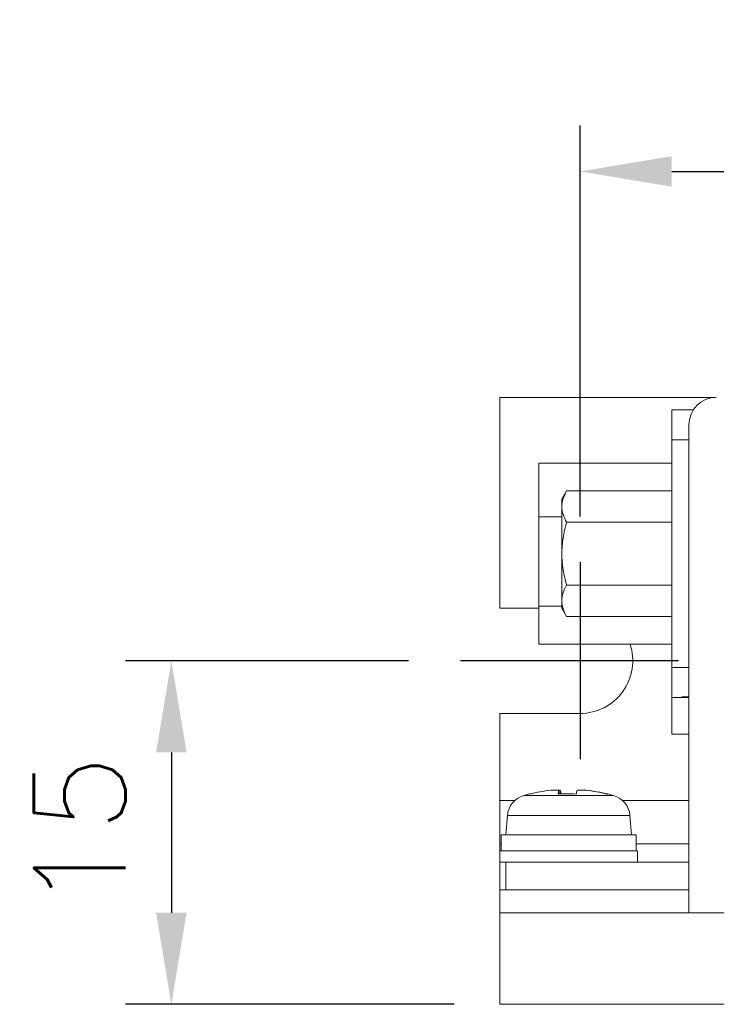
# Model space of a CAD drawing. Header units: millimetres. Extents: x 0 to 594, y 0 to 420.
# Tile 2 of 9: x 198 to 229, y 122 to 165. Entities that reach past the tile are written whole.
import ezdxf

# ---------------------------------------------------------------- set-up
doc = ezdxf.new("R2010")
doc.units = ezdxf.units.MM
doc.header["$PDSIZE"] = -1
doc.linetypes.add('CENTER2', pattern=[28.575, 19.05, -3.175, 3.175, -3.175])
doc.styles.get("Standard").update_dxf_attribs({"font": 'txt.shx', "bigfont": 'whgtxt.shx'})
doc.dimstyles.new('ISO-25', dxfattribs={"dimtxt": 2.5, "dimasz": 2.5, "dimexe": 1.25, "dimexo": 0.625, "dimtad": 1, "dimtxsty": 'Standard', "dimcen": 2.5, "dimadec": 0, "dimazin": 0, "dimtfac": 1, "dimtmove": 0, "dimatfit": 3, "dimfxl": 0, "dimarcsym": 0})

# ---------------------------------------------------------------- blocks, each defined once
blk = doc.blocks.new('*D28')
at = {"color": 8, "lineweight": -2}
for p, q in [((222.616, 143.555), (222.616, 160.622)), ((349.616, 143.555), (349.616, 160.622)), ((226.616, 158.622), (345.616, 158.622))]:
    blk.add_line(p, q, dxfattribs=at)
at = {"color": 8}
for points in [[(226.616, 159.289), (226.616, 157.955), (222.616, 158.622)], [(345.616, 159.289), (345.616, 157.955), (349.616, 158.622)]]:
    blk.add_solid(points, dxfattribs=at)
at = {"layer": 'Defpoints', "color": 0}
for p in [(349.616, 158.622), (222.616, 141.555), (349.616, 141.555)]:
    blk.add_point(p, dxfattribs=at)
at = {"color": 3, "insert": (286.116, 162.622), "char_height": 4, "attachment_point": 5}
blk.add_mtext('\\A1;127', dxfattribs=at)
blk = doc.blocks.new('*D26')
at = {"color": 8, "lineweight": -2}
for p, q in [((215.116, 137.255), (202.761, 137.255)), ((204.761, 133.255), (204.761, 126.255)), ((217.116, 122.255), (202.761, 122.255))]:
    blk.add_line(p, q, dxfattribs=at)
at = {"color": 8}
for points in [[(204.094, 133.255), (205.427, 133.255), (204.761, 137.255)], [(204.094, 126.255), (205.427, 126.255), (204.761, 122.255)]]:
    blk.add_solid(points, dxfattribs=at)
at = {"layer": 'Defpoints', "color": 0}
for p in [(217.116, 137.255), (204.761, 122.255), (219.116, 122.255)]:
    blk.add_point(p, dxfattribs=at)
at = {"color": 3, "insert": (200.761, 129.755), "char_height": 4, "attachment_point": 5, "rotation": 90}
blk.add_mtext('\\A1;15', dxfattribs=at)

msp = doc.modelspace()

# ---------------------------------------------------------------- linework, layer by layer
at = {"color": 7, "linetype": 'Continuous', "lineweight": 15}
for p, q in [((219.1156, 148.7549), (219.1156, 139.5549)), ((219.1156, 148.7549), (228.5656, 148.7549)), ((226.6156, 148.2049), (227.5569, 148.2049)), ((226.6156, 146.9049), (226.6156, 148.2049)), ((227.3656, 126.2549), (227.3656, 147.5549)), ((226.6156, 136.9549), (226.6156, 146.9049)), ((226.6156, 145.8799), (220.8156, 145.8799)), ((220.8156, 145.8799), (220.8156, 143.5326)), ((222.0277, 144.6723), (221.8156, 144.3049)), ((226.6156, 144.6723), (222.0277, 144.6723)), ((221.8156, 143.9867), (221.8156, 144.3049)), ((221.8156, 141.9299), (221.8156, 143.9867)), ((220.8156, 143.5326), (220.8156, 139.6326)), ((226.6156, 143.3011), (222.0277, 143.3011)), ((221.8156, 139.8731), (221.8156, 141.9299)), ((226.6156, 140.5587), (222.0277, 140.5587)), ((221.8156, 139.8731), (221.8156, 139.5549)), ((220.8156, 139.5549), (219.1156, 139.5549)), ((220.8156, 139.6326), (220.8156, 137.9799)), ((221.8156, 139.5549), (222.0277, 139.1875)), ((222.0277, 139.1875), (226.6156, 139.1875)), ((226.6156, 137.9799), (220.8156, 137.9799)), ((226.6156, 136.9549), (226.6156, 135.6549)), ((226.6156, 135.6549), (227.3656, 135.6549)), ((226.6156, 135.6549), (226.6156, 134.0549)), ((227.0556, 135.6782), (227.3656, 135.6782)), ((227.0556, 135.6549), (227.0556, 135.6782)), ((222.6156, 134.9549), (219.1156, 134.9549)), ((219.1156, 134.9549), (219.1156, 131.1549)), ((226.6156, 134.0549), (227.3656, 134.0549)), ((221.3291, 131.6009), (221.6902, 131.6009)), ((221.7495, 131.6009), (221.6836, 131.6009)), ((221.6907, 131.436), (221.6902, 131.6009)), ((221.7495, 131.6009), (221.749, 131.436)), ((222.4816, 131.6009), (222.8715, 131.6009)), ((222.902, 131.6009), (222.8715, 131.6009)), ((219.1156, 131.1549), (219.7632, 131.1549)), ((219.1156, 129.2549), (219.1156, 131.1549)), ((224.468, 131.1549), (227.3656, 131.1549)), ((219.4397, 130.5021), (219.3656, 129.6549)), ((224.8656, 129.6549), (224.7914, 130.5021)), ((219.1656, 129.6549), (219.1656, 128.9549)), ((219.1656, 129.6549), (225.0656, 129.6549)), ((225.0656, 128.9549), (225.0656, 129.6549)), ((219.1156, 129.2549), (219.1656, 129.2549)), ((219.1156, 129.2549), (219.1156, 127.2549)), ((225.0656, 129.2549), (227.3656, 129.2549)), ((219.1156, 128.9549), (219.1156, 128.4549)), ((219.1156, 128.9549), (225.1154, 128.9549)), ((225.1156, 128.4549), (225.1156, 128.9549)), ((219.1156, 128.4549), (219.3656, 128.4549)), ((219.3656, 128.4549), (219.3656, 127.2549)), ((227.3656, 128.4549), (219.3656, 128.4549)), ((219.1156, 127.2549), (227.3656, 127.2549)), ((219.1156, 127.2549), (219.1156, 126.2549)), ((219.1156, 126.2549), (353.1156, 126.2549)), ((219.1156, 126.2549), (219.1156, 122.2549)), ((227.3656, 126.2549), (228.5656, 126.2549)), ((219.1156, 122.2549), (353.1156, 122.2549))]:
    msp.add_line(p, q, dxfattribs=at)
at = {"color": 8, "linetype": 'Continuous', "lineweight": 15}
for p, q in [((227.3656, 146.9049), (226.6156, 146.9049)), ((221.8156, 143.5326), (220.8156, 143.5326)), ((221.8156, 139.6326), (220.8156, 139.6326)), ((227.3656, 136.9549), (226.6156, 136.9549)), ((220.1559, 131.375), (224.0737, 131.375)), ((224.0737, 131.375), (224.0752, 131.375)), ((219.4397, 130.5021), (224.7895, 130.5021)), ((224.7895, 130.5021), (224.7914, 130.5021))]:
    msp.add_line(p, q, dxfattribs=at)
at = {"color": 1, "linetype": 'CENTER2', "ltscale": 0.5}
for p, q in [((222.6156, 141.5549), (222.6156, 132.9549)), ((226.9156, 137.2549), (217.1156, 137.2549))]:
    msp.add_line(p, q, dxfattribs=at)
at = {"color": 7, "linetype": 'Continuous', "lineweight": 15, "flags": 128}
msp.add_lwpolyline([(220.4334, 131.4417), (220.4297, 131.4437), (220.4249, 131.4457), (220.4208, 131.4463), (220.4173, 131.4457), (220.4145, 131.4437), (220.4123, 131.4405), (220.4107, 131.436)], dxfattribs=at)
at = {"color": 7, "linetype": 'Continuous', "lineweight": 15}
for centre, radius, start, end in [((228.5656, 147.5549), 1.2, 90, 180), ((222.6156, 137.2549), 2.3, 270, 18.37394), ((222.101, 124.6614), 6.9823, 96.34691, 104.00974), ((222.6894, 131.3005), 1.0434, 163.26633, 172.53708), ((220.7501, 131.3004), 1.0437, 7.46536, 16.7337), ((223.4811, 131.3004), 1.0437, 163.2663, 172.53464), ((222.0996, 124.6614), 6.9823, 75.99026, 83.65309), ((222.1301, 124.6614), 6.9823, 75.99026, 83.65309), ((220.4359, 130.415), 1, 106.25703, 175), ((222.1156, 124.6549), 7, 104.031, 106.25703), ((222.0505, 123.8223), 7.6241, 87.02488, 92.97512), ((223.8121, 131.4167), 0.0294, 88.75784, 138.75501), ((222.1156, 124.6549), 7, 73.74297, 75.969), ((223.7952, 130.415), 1, 5, 73.74297)]:
    msp.add_arc(centre, radius, start, end, dxfattribs=at)
for points, knots in [([(222.0277, 144.6723), (221.9684, 144.561), (221.8487, 144.3362), (221.8267, 144.1039), (221.8156, 143.9867)], [0, 0, 0, 0, 0.4954557, 1, 1, 1, 1]), ([(222.0277, 143.3011), (221.9684, 143.4124), (221.8487, 143.6372), (221.8267, 143.8695), (221.8156, 143.9867)], [0, 0, 0, 0, 0.4954604, 1, 1, 1, 1]), ([(221.8156, 141.9299), (221.8262, 142.1596), (221.8479, 142.6243), (221.9673, 143.0738), (222.0277, 143.3011)], [0, 0, 0, 0, 0.4945106, 1, 1, 1, 1]), ([(222.0277, 140.5587), (221.9684, 140.7814), (221.8487, 141.2308), (221.8267, 141.6955), (221.8156, 141.9299)], [0, 0, 0, 0, 0.4954561, 1, 1, 1, 1]), ([(221.8156, 139.8731), (221.8262, 139.988), (221.8479, 140.2203), (221.9673, 140.4451), (222.0277, 140.5587)], [0, 0, 0, 0, 0.4945106, 1, 1, 1, 1]), ([(221.8156, 139.8731), (221.8262, 139.7582), (221.8479, 139.5259), (221.9673, 139.3011), (222.0277, 139.1875)], [0, 0, 0, 0, 0.49451, 1, 1, 1, 1])]:
    msp.add_open_spline(points, degree=3, knots=knots, dxfattribs=at)

# ---------------------------------------------------------------- dimensions: what is measured, and where the dimension line sits
dim = msp.add_linear_dim(base=(349.6156, 158.622), p1=(222.6156, 141.5549), p2=(349.6156, 141.5549), dimstyle='ISO-25', override={"dimscale": 2, "dimtxt": 2, "dimasz": 2, "dimexe": 1, "dimexo": 1, "dimgap": 1, "dimdec": 3, "dimzin": 9, "dimdsep": 46, "dimcen": 0, "dimclrd": 8, "dimclre": 8, "dimclrt": 3, "dimadec": 3, "dimazin": 2, "dimtdec": 3, "dimfxl": 0.6, "dimtolj": 1, "dimtzin": 1, "dimarcsym": 1})
dim.commit()
dim.dimension.update_dxf_attribs({"geometry": '*D28', "text_midpoint": (286.1156, 162.622)})
dim = msp.add_linear_dim(base=(204.7608, 122.2549), p1=(217.1156, 137.2549), p2=(219.1156, 122.2549), angle=90, dimstyle='ISO-25', override={"dimscale": 2, "dimtxt": 2, "dimasz": 2, "dimexe": 1, "dimexo": 1, "dimgap": 1, "dimdec": 3, "dimzin": 9, "dimdsep": 46, "dimcen": 0, "dimclrd": 8, "dimclre": 8, "dimclrt": 3, "dimadec": 3, "dimazin": 2, "dimtdec": 3, "dimfxl": 0.6, "dimtolj": 1, "dimtzin": 1, "dimarcsym": 1})
dim.commit()
dim.dimension.update_dxf_attribs({"geometry": '*D26', "text_midpoint": (200.7608, 129.7549)})

doc.saveas('drawing.dxf')
